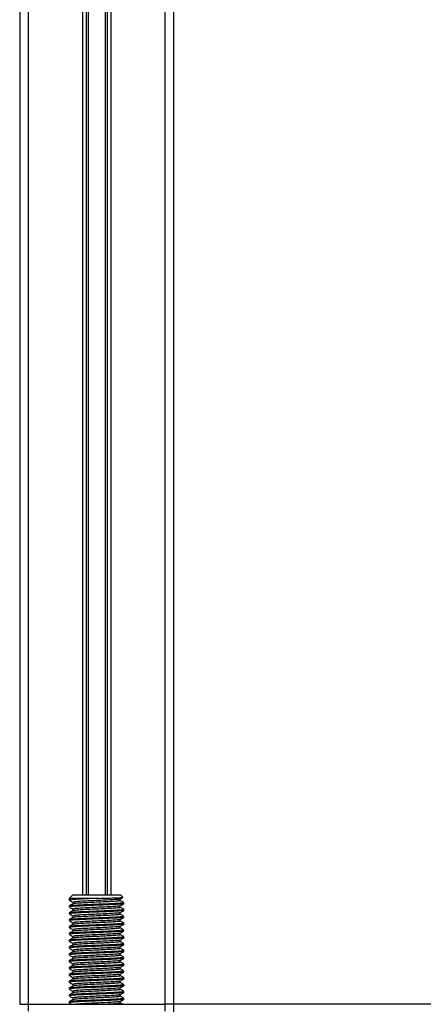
# Model space of a CAD drawing. Header units: millimetres. Extents: x 0 to 420, y 0 to 297.
# Tile 18 of 90: x 74.66 to 80.92, y 201.73 to 217. Entities that reach past the tile are written whole.
import ezdxf

# ---------------------------------------------------------------- set-up
doc = ezdxf.new("R2010")
doc.units = ezdxf.units.MM

msp = doc.modelspace()

# ---------------------------------------------------------------- linework, layer by layer
at = {"color": 7, "linetype": 'Continuous', "lineweight": 25}
for p, q in [((74.66041, 231.94427), (74.66041, 201.72637)), ((74.79294, 231.94427), (74.79294, 201.72637)), ((76.9135, 231.94427), (76.9135, 201.72637)), ((77.04603, 231.94427), (77.04603, 201.72637)), ((75.63321, 226.75421), (75.63321, 203.42281)), ((75.69068, 226.75421), (75.69068, 203.42281)), ((75.72112, 226.75421), (75.72112, 203.42281)), ((75.98533, 226.75421), (75.98533, 203.42281)), ((76.01576, 226.75421), (76.01576, 203.42281)), ((76.07323, 226.75421), (76.07323, 203.42281)), ((75.48212, 203.42281), (75.42911, 203.3698)), ((75.48212, 203.42281), (76.22432, 203.42281)), ((76.25874, 203.38839), (76.22432, 203.42281)), ((75.42911, 203.3698), (75.42911, 203.34177)), ((75.89, 203.3698), (75.42911, 203.3698)), ((75.4865, 203.3086), (75.4865, 203.28285)), ((76.21994, 203.3351), (76.21994, 203.36095)), ((76.21994, 203.22908), (76.21994, 203.25492)), ((76.27733, 203.28874), (76.27733, 203.30204)), ((75.42911, 203.249), (75.42911, 203.23574)), ((75.42911, 203.14297), (75.42911, 203.12972)), ((75.4865, 203.20257), (75.4865, 203.17682)), ((76.21994, 203.12305), (76.21994, 203.14889)), ((76.27733, 203.18271), (76.27733, 203.19601)), ((75.42911, 203.03694), (75.42911, 203.02369)), ((75.4865, 203.09654), (75.4865, 203.0708)), ((75.4865, 202.99051), (75.4865, 202.96477)), ((76.21994, 203.01702), (76.21994, 203.04286)), ((76.27733, 203.07668), (76.27733, 203.08999)), ((76.27733, 202.97065), (76.27733, 202.98396)), ((75.42911, 202.93092), (75.42911, 202.91766)), ((75.42911, 202.82489), (75.42911, 202.81163)), ((75.4865, 202.88449), (75.4865, 202.85874)), ((76.21994, 202.91099), (76.21994, 202.93684)), ((76.21994, 202.80497), (76.21994, 202.83081)), ((76.27361, 202.86463), (76.27673, 202.8637)), ((76.27733, 202.86463), (76.27733, 202.87793)), ((75.42911, 202.71886), (75.42911, 202.70561)), ((75.4865, 202.77846), (75.4865, 202.75271)), ((75.4865, 202.67243), (75.4865, 202.64669)), ((76.21994, 202.69894), (76.21994, 202.72478)), ((76.27733, 202.7586), (76.27733, 202.7719)), ((76.27733, 202.65257), (76.27733, 202.66587)), ((75.42911, 202.61283), (75.42911, 202.59958)), ((75.42911, 202.5068), (75.42911, 202.49355)), ((75.4865, 202.5664), (75.4865, 202.54066)), ((76.21994, 202.59291), (76.21994, 202.61875)), ((76.21994, 202.48688), (76.21994, 202.51273)), ((76.27733, 202.54654), (76.27733, 202.55985)), ((75.42911, 202.40078), (75.42911, 202.38752)), ((75.4865, 202.46038), (75.4865, 202.43463)), ((75.4865, 202.35435), (75.4865, 202.3286)), ((76.21994, 202.38085), (76.21994, 202.4067)), ((76.27361, 202.44051), (76.27673, 202.43959)), ((76.27733, 202.44051), (76.27733, 202.45382)), ((76.27733, 202.33449), (76.27733, 202.34779)), ((75.42911, 202.29475), (75.42911, 202.2815)), ((75.42911, 202.18872), (75.42911, 202.17547)), ((75.4865, 202.24832), (75.4865, 202.22257)), ((76.21994, 202.27483), (76.21994, 202.30067)), ((76.21994, 202.1688), (76.21994, 202.19464)), ((76.27361, 202.22846), (76.27673, 202.22753)), ((76.27733, 202.22846), (76.27733, 202.24176)), ((75.42911, 202.08269), (75.42911, 202.06944)), ((75.4865, 202.14229), (75.4865, 202.11655)), ((75.4865, 202.03626), (75.4865, 202.01052)), ((76.21994, 202.06277), (76.21994, 202.08862)), ((76.27733, 202.12243), (76.27733, 202.13574)), ((75.42911, 201.97667), (75.42911, 201.96341)), ((75.4865, 201.93024), (75.4865, 201.90449)), ((76.21994, 201.95674), (76.21994, 201.98259)), ((76.27361, 201.91038), (76.27673, 201.90945)), ((76.27733, 202.0164), (76.27733, 202.02971)), ((76.27733, 201.91038), (76.27733, 201.92368)), ((74.66041, 201.72637), (74.79294, 201.72637)), ((74.79294, 201.72637), (76.9135, 201.72637)), ((74.79294, 201.72637), (74.79294, 201.62034)), ((75.42911, 201.87064), (75.42911, 201.85738)), ((75.42911, 201.76461), (75.42911, 201.75136)), ((75.4865, 201.82421), (75.4865, 201.79846)), ((76.21994, 201.85072), (76.21994, 201.87656)), ((76.21994, 201.74469), (76.21994, 201.77053)), ((76.27361, 201.80435), (76.27673, 201.80342)), ((76.27733, 201.80435), (76.27733, 201.81765)), ((77.04603, 201.72637), (76.9135, 201.72637)), ((76.9135, 201.72637), (76.9135, 201.62034)), ((138.80719, 201.72637), (77.04603, 201.72637)), ((77.04603, 201.72637), (77.04603, 201.60974))]:
    msp.add_line(p, q, dxfattribs=at)
for points, knots in [([(75.48776, 203.28358), (75.47816, 203.27802), (75.45896, 203.2669), (75.43976, 203.25578), (75.43016, 203.25022)], [0, 0, 0, 0, 0.49989867, 1, 1, 1, 1]), ([(75.43074, 203.34022), (75.44034, 203.33467), (75.45893, 203.32391), (75.47751, 203.31314), (75.4865, 203.30793)], [0, 0, 0, 0, 0.51635581, 1, 1, 1, 1]), ([(75.89, 203.3698), (75.85051, 203.36831), (75.75621, 203.36476), (75.61576, 203.35837), (75.49978, 203.35217), (75.43416, 203.3468), (75.43598, 203.34317), (75.43669, 203.34177)], [0, 0, 0, 0, 0.16849647, 0.40238247, 0.63007112, 0.8575321, 1, 1, 1, 1]), ([(76.27014, 203.30204), (76.27044, 203.30056), (76.27119, 203.29688), (76.20374, 203.29185), (76.08631, 203.28501), (75.93259, 203.27843), (75.76845, 203.27258), (75.61584, 203.26559), (75.49976, 203.2594), (75.43416, 203.25402), (75.43598, 203.25039), (75.43669, 203.249)], [0, 0, 0, 0, 0.07952416, 0.19773806, 0.32061745, 0.44242089, 0.56109289, 0.68454905, 0.80473395, 0.92479867, 1, 1, 1, 1]), ([(76.27361, 203.28874), (76.27481, 203.28843), (76.28458, 203.2859), (76.24411, 203.28153), (76.15345, 203.27536), (76.02413, 203.26891), (75.89179, 203.26382), (75.75602, 203.25874), (75.61581, 203.25234), (75.49977, 203.24615), (75.43416, 203.24077), (75.43598, 203.23714), (75.43669, 203.23574)], [0, 0, 0, 0, 0.0167834, 0.13700153, 0.25698079, 0.38043598, 0.47226866, 0.56118953, 0.6846185, 0.80477694, 0.92481522, 1, 1, 1, 1]), ([(76.21167, 203.35995), (76.2115, 203.35906), (76.21092, 203.35599), (76.15554, 203.35151), (76.05498, 203.34464), (75.9218, 203.33807), (75.77993, 203.33222), (75.64796, 203.32523), (75.54758, 203.31904), (75.4908, 203.31365), (75.4924, 203.31001), (75.49302, 203.3086)], [0, 0, 0, 0, 0.04929084, 0.1712997, 0.29812922, 0.42384695, 0.54632913, 0.67375466, 0.7978, 0.92172117, 1, 1, 1, 1]), ([(76.21167, 203.25392), (76.2115, 203.25304), (76.21092, 203.24997), (76.15554, 203.24548), (76.05498, 203.23862), (75.9218, 203.23205), (75.77993, 203.2262), (75.64796, 203.2192), (75.54758, 203.21301), (75.4908, 203.20762), (75.4924, 203.20398), (75.49302, 203.20258)], [0, 0, 0, 0, 0.04929084, 0.1712997, 0.29812922, 0.42384695, 0.54632913, 0.67375466, 0.7978, 0.92172117, 1, 1, 1, 1]), ([(76.21369, 203.33515), (76.21394, 203.33368), (76.21457, 203.33001), (76.1563, 203.32499), (76.05478, 203.31814), (75.92184, 203.31157), (75.77996, 203.30572), (75.64779, 203.29872), (75.54823, 203.29253), (75.49382, 203.28762), (75.49421, 203.28449), (75.49432, 203.28359)], [0, 0, 0, 0, 0.08121257, 0.20269512, 0.32897753, 0.45415295, 0.57610678, 0.70298262, 0.82649287, 0.94987948, 1, 1, 1, 1]), ([(75.89, 203.3698), (75.93623, 203.37094), (76.02869, 203.37321), (76.14591, 203.3771), (76.22659, 203.38068), (76.26483, 203.38337), (76.25789, 203.38516), (76.25599, 203.38565)], [0, 0, 0, 0, 0.22848125, 0.45696251, 0.68544372, 0.91407716, 1, 1, 1, 1]), ([(76.21813, 203.3599), (76.22772, 203.36545), (76.24136, 203.37336), (76.25501, 203.38126), (76.25906, 203.3836)], [0, 0, 0, 0, 0.70317228, 1, 1, 1, 1]), ([(76.21813, 203.25387), (76.22772, 203.25943), (76.24691, 203.27054), (76.2661, 203.28165), (76.2757, 203.28721)], [0, 0, 0, 0, 0.4999098, 1, 1, 1, 1]), ([(76.27629, 203.30324), (76.26668, 203.3088), (76.2479, 203.31967), (76.22912, 203.33055), (76.21994, 203.33587)], [0, 0, 0, 0, 0.51125952, 1, 1, 1, 1]), ([(75.48776, 203.17755), (75.47816, 203.17199), (75.45896, 203.16087), (75.43976, 203.14975), (75.43016, 203.1442)], [0, 0, 0, 0, 0.49989867, 1, 1, 1, 1]), ([(75.43074, 203.23419), (75.44034, 203.22864), (75.45893, 203.21788), (75.47751, 203.20711), (75.4865, 203.20191)], [0, 0, 0, 0, 0.51635581, 1, 1, 1, 1]), ([(75.43074, 203.12817), (75.44034, 203.12261), (75.45893, 203.11185), (75.47751, 203.10109), (75.4865, 203.09588)], [0, 0, 0, 0, 0.51635581, 1, 1, 1, 1]), ([(76.27014, 203.19601), (76.27044, 203.19453), (76.27119, 203.19086), (76.20374, 203.18583), (76.08631, 203.17898), (75.93259, 203.17241), (75.76845, 203.16656), (75.61584, 203.15956), (75.49976, 203.15337), (75.43416, 203.14799), (75.43598, 203.14437), (75.43669, 203.14297)], [0, 0, 0, 0, 0.07952416, 0.19773806, 0.32061745, 0.44242089, 0.56109289, 0.68454905, 0.80473395, 0.92479867, 1, 1, 1, 1]), ([(76.27361, 203.18271), (76.27481, 203.1824), (76.28458, 203.17987), (76.24411, 203.1755), (76.15345, 203.16934), (76.02413, 203.16288), (75.89179, 203.15779), (75.75602, 203.15271), (75.61581, 203.14631), (75.49977, 203.14012), (75.43416, 203.13474), (75.43598, 203.13111), (75.43669, 203.12972)], [0, 0, 0, 0, 0.0167834, 0.13700153, 0.25698079, 0.38043598, 0.47226866, 0.56118953, 0.6846185, 0.80477694, 0.92481522, 1, 1, 1, 1]), ([(76.21167, 203.14789), (76.2115, 203.14701), (76.21092, 203.14394), (76.15554, 203.13945), (76.05498, 203.13259), (75.9218, 203.12602), (75.77993, 203.12017), (75.64796, 203.11317), (75.54758, 203.10699), (75.4908, 203.1016), (75.4924, 203.09796), (75.49302, 203.09655)], [0, 0, 0, 0, 0.04929084, 0.1712997, 0.29812922, 0.42384695, 0.54632913, 0.67375466, 0.7978, 0.92172117, 1, 1, 1, 1]), ([(76.21369, 203.22912), (76.21394, 203.22765), (76.21457, 203.22398), (76.1563, 203.21896), (76.05478, 203.21211), (75.92184, 203.20554), (75.77996, 203.19969), (75.64779, 203.19269), (75.54823, 203.1865), (75.49382, 203.18159), (75.49421, 203.17846), (75.49432, 203.17756)], [0, 0, 0, 0, 0.08121257, 0.20269512, 0.32897753, 0.45415295, 0.57610678, 0.70298262, 0.82649287, 0.94987948, 1, 1, 1, 1]), ([(76.21369, 203.12309), (76.21394, 203.12162), (76.21457, 203.11795), (76.1563, 203.11293), (76.05478, 203.10608), (75.92184, 203.09951), (75.77996, 203.09366), (75.64779, 203.08667), (75.54823, 203.08047), (75.49382, 203.07556), (75.49421, 203.07244), (75.49432, 203.07153)], [0, 0, 0, 0, 0.08121257, 0.20269512, 0.32897753, 0.45415295, 0.57610678, 0.70298262, 0.82649287, 0.94987948, 1, 1, 1, 1]), ([(76.21813, 203.14784), (76.22772, 203.1534), (76.24691, 203.16451), (76.2661, 203.17562), (76.2757, 203.18118)], [0, 0, 0, 0, 0.4999098, 1, 1, 1, 1]), ([(76.27629, 203.19721), (76.26668, 203.20277), (76.2479, 203.21364), (76.22912, 203.22452), (76.21994, 203.22984)], [0, 0, 0, 0, 0.51125952, 1, 1, 1, 1]), ([(76.27629, 203.09118), (76.26668, 203.09674), (76.2479, 203.10761), (76.22912, 203.11849), (76.21994, 203.12381)], [0, 0, 0, 0, 0.51125952, 1, 1, 1, 1]), ([(75.48776, 203.07152), (75.47816, 203.06596), (75.45896, 203.05484), (75.43976, 203.04373), (75.43016, 203.03817)], [0, 0, 0, 0, 0.49989867, 1, 1, 1, 1]), ([(75.48776, 202.9655), (75.47816, 202.95994), (75.45896, 202.94881), (75.43976, 202.9377), (75.43016, 202.93214)], [0, 0, 0, 0, 0.49989867, 1, 1, 1, 1]), ([(75.43074, 203.02214), (75.44034, 203.01658), (75.45893, 203.00582), (75.47751, 202.99506), (75.4865, 202.98985)], [0, 0, 0, 0, 0.51635581, 1, 1, 1, 1]), ([(76.27014, 203.08999), (76.27044, 203.08851), (76.27119, 203.08483), (76.20374, 203.0798), (76.08631, 203.07295), (75.93259, 203.06638), (75.76845, 203.06053), (75.61584, 203.05353), (75.49976, 203.04735), (75.43416, 203.04197), (75.43598, 203.03834), (75.43669, 203.03694)], [0, 0, 0, 0, 0.079524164, 0.19773806, 0.320617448, 0.442420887, 0.561092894, 0.684549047, 0.804733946, 0.924798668, 1, 1, 1, 1]), ([(76.27361, 203.07668), (76.27481, 203.07637), (76.28458, 203.07385), (76.24411, 203.06948), (76.15345, 203.06331), (76.02413, 203.05685), (75.89179, 203.05176), (75.75602, 203.04668), (75.61581, 203.04028), (75.49977, 203.03409), (75.43416, 203.02871), (75.43598, 203.02509), (75.43669, 203.02369)], [0, 0, 0, 0, 0.0167834, 0.13700153, 0.25698079, 0.38043598, 0.47226866, 0.56118953, 0.6846185, 0.80477694, 0.92481522, 1, 1, 1, 1]), ([(76.27014, 202.98396), (76.27044, 202.98248), (76.27119, 202.9788), (76.20374, 202.97377), (76.08631, 202.96692), (75.93259, 202.96035), (75.76845, 202.9545), (75.61584, 202.9475), (75.49976, 202.94132), (75.43416, 202.93594), (75.43598, 202.93231), (75.43669, 202.93092)], [0, 0, 0, 0, 0.079524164, 0.19773806, 0.320617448, 0.442420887, 0.561092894, 0.684549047, 0.804733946, 0.924798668, 1, 1, 1, 1]), ([(76.27361, 202.97065), (76.27481, 202.97034), (76.28458, 202.96782), (76.24411, 202.96345), (76.15345, 202.95728), (76.02413, 202.95083), (75.89179, 202.94573), (75.75602, 202.94065), (75.61581, 202.93426), (75.49977, 202.92806), (75.43416, 202.92269), (75.43598, 202.91906), (75.43669, 202.91766)], [0, 0, 0, 0, 0.0167834, 0.13700153, 0.25698079, 0.38043598, 0.47226866, 0.56118953, 0.6846185, 0.80477694, 0.92481522, 1, 1, 1, 1]), ([(76.21167, 203.04186), (76.2115, 203.04098), (76.21092, 203.03791), (76.15554, 203.03342), (76.05498, 203.02656), (75.9218, 203.01999), (75.77993, 203.01414), (75.64796, 203.00714), (75.54758, 203.00096), (75.4908, 202.99557), (75.4924, 202.99193), (75.49302, 202.99052)], [0, 0, 0, 0, 0.04929084, 0.1712997, 0.29812922, 0.42384695, 0.54632913, 0.67375466, 0.7978, 0.92172117, 1, 1, 1, 1]), ([(76.21369, 203.01706), (76.21394, 203.01559), (76.21457, 203.01193), (76.1563, 203.0069), (76.05478, 203.00006), (75.92184, 202.99348), (75.77996, 202.98763), (75.64779, 202.98064), (75.54823, 202.97445), (75.49382, 202.96954), (75.49421, 202.96641), (75.49432, 202.96551)], [0, 0, 0, 0, 0.08121257, 0.20269512, 0.32897753, 0.45415295, 0.57610678, 0.70298262, 0.82649287, 0.94987948, 1, 1, 1, 1]), ([(76.21813, 203.04181), (76.22772, 203.04737), (76.24691, 203.05849), (76.2661, 203.0696), (76.2757, 203.07515)], [0, 0, 0, 0, 0.4999098, 1, 1, 1, 1]), ([(76.21813, 202.93579), (76.22772, 202.94134), (76.24691, 202.95246), (76.2661, 202.96357), (76.2757, 202.96912)], [0, 0, 0, 0, 0.4999098, 1, 1, 1, 1]), ([(76.27629, 202.98515), (76.26668, 202.99071), (76.2479, 203.00159), (76.22912, 203.01247), (76.21994, 203.01778)], [0, 0, 0, 0, 0.51125952, 1, 1, 1, 1]), ([(75.48776, 202.85947), (75.47816, 202.85391), (75.45896, 202.84279), (75.43976, 202.83167), (75.43016, 202.82611)], [0, 0, 0, 0, 0.49989867, 1, 1, 1, 1]), ([(75.43074, 202.91611), (75.44034, 202.91056), (75.45893, 202.8998), (75.47751, 202.88903), (75.4865, 202.88382)], [0, 0, 0, 0, 0.51635581, 1, 1, 1, 1]), ([(75.43074, 202.81008), (75.44034, 202.80453), (75.45893, 202.79377), (75.47751, 202.783), (75.4865, 202.7778)], [0, 0, 0, 0, 0.51635581, 1, 1, 1, 1]), ([(76.27014, 202.87793), (76.27044, 202.87645), (76.27119, 202.87277), (76.20374, 202.86774), (76.08631, 202.86089), (75.93259, 202.85432), (75.76845, 202.84847), (75.61584, 202.84148), (75.49976, 202.83529), (75.43416, 202.82991), (75.43598, 202.82628), (75.43669, 202.82489)], [0, 0, 0, 0, 0.079524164, 0.19773806, 0.320617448, 0.442420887, 0.561092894, 0.684549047, 0.804733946, 0.924798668, 1, 1, 1, 1]), ([(76.27316, 202.86311), (76.26508, 202.8612), (76.24811, 202.85719), (76.15147, 202.85126), (76.02452, 202.8448), (75.8917, 202.83971), (75.75605, 202.83463), (75.6158, 202.82823), (75.49977, 202.82204), (75.43416, 202.81666), (75.43598, 202.81303), (75.43669, 202.81163)], [0, 0, 0, 0, 0.11210007, 0.235541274, 0.362558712, 0.457041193, 0.548527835, 0.675518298, 0.799143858, 0.922645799, 1, 1, 1, 1]), ([(76.21167, 202.93584), (76.2115, 202.93495), (76.21092, 202.93188), (76.15554, 202.9274), (76.05498, 202.92053), (75.9218, 202.91396), (75.77993, 202.90811), (75.64796, 202.90112), (75.54758, 202.89493), (75.4908, 202.88954), (75.4924, 202.8859), (75.49302, 202.88449)], [0, 0, 0, 0, 0.04929084, 0.1712997, 0.29812922, 0.42384695, 0.54632913, 0.67375466, 0.7978, 0.92172117, 1, 1, 1, 1]), ([(76.21167, 202.82981), (76.2115, 202.82892), (76.21092, 202.82586), (76.15554, 202.82137), (76.05498, 202.8145), (75.9218, 202.80794), (75.77993, 202.80209), (75.64796, 202.79509), (75.54758, 202.7889), (75.4908, 202.78351), (75.4924, 202.77987), (75.49302, 202.77846)], [0, 0, 0, 0, 0.04929084, 0.1712997, 0.29812922, 0.42384695, 0.54632913, 0.67375466, 0.7978, 0.92172117, 1, 1, 1, 1]), ([(76.21369, 202.91104), (76.21394, 202.90957), (76.21457, 202.9059), (76.1563, 202.90088), (76.05478, 202.89403), (75.92184, 202.88746), (75.77996, 202.88161), (75.64779, 202.87461), (75.54823, 202.86842), (75.49382, 202.86351), (75.49421, 202.86038), (75.49432, 202.85948)], [0, 0, 0, 0, 0.08121257, 0.20269512, 0.32897753, 0.45415295, 0.57610678, 0.70298262, 0.82649287, 0.94987948, 1, 1, 1, 1]), ([(76.21369, 202.80501), (76.21394, 202.80354), (76.21457, 202.79987), (76.1563, 202.79485), (76.05478, 202.788), (75.92184, 202.78143), (75.77996, 202.77558), (75.64779, 202.76858), (75.54823, 202.76239), (75.49382, 202.75748), (75.49421, 202.75435), (75.49432, 202.75345)], [0, 0, 0, 0, 0.08121257, 0.20269512, 0.32897753, 0.45415295, 0.57610678, 0.70298262, 0.82649287, 0.94987948, 1, 1, 1, 1]), ([(76.21813, 202.82976), (76.22772, 202.83532), (76.24691, 202.84643), (76.2661, 202.85754), (76.2757, 202.8631)], [0, 0, 0, 0, 0.4999098, 1, 1, 1, 1]), ([(76.27629, 202.87913), (76.26668, 202.88469), (76.2479, 202.89556), (76.22912, 202.90644), (76.21994, 202.91175)], [0, 0, 0, 0, 0.51125952, 1, 1, 1, 1]), ([(76.27629, 202.7731), (76.26668, 202.77866), (76.2479, 202.78953), (76.22912, 202.80041), (76.21994, 202.80573)], [0, 0, 0, 0, 0.51125952, 1, 1, 1, 1]), ([(75.48776, 202.75344), (75.47816, 202.74788), (75.45896, 202.73676), (75.43976, 202.72564), (75.43016, 202.72009)], [0, 0, 0, 0, 0.49989867, 1, 1, 1, 1]), ([(75.48776, 202.64741), (75.47816, 202.64185), (75.45896, 202.63073), (75.43976, 202.61962), (75.43016, 202.61406)], [0, 0, 0, 0, 0.49989867, 1, 1, 1, 1]), ([(75.43074, 202.70406), (75.44034, 202.6985), (75.45893, 202.68774), (75.47751, 202.67697), (75.4865, 202.67177)], [0, 0, 0, 0, 0.51635581, 1, 1, 1, 1]), ([(76.27014, 202.7719), (76.27044, 202.77042), (76.27119, 202.76675), (76.20374, 202.76171), (76.08631, 202.75487), (75.93259, 202.74829), (75.76845, 202.74245), (75.61584, 202.73545), (75.49976, 202.72926), (75.43416, 202.72388), (75.43598, 202.72026), (75.43669, 202.71886)], [0, 0, 0, 0, 0.07952416, 0.19773806, 0.32061745, 0.44242089, 0.56109289, 0.68454905, 0.80473395, 0.92479867, 1, 1, 1, 1]), ([(76.27361, 202.7586), (76.27481, 202.75829), (76.28458, 202.75576), (76.24411, 202.75139), (76.15345, 202.74523), (76.02413, 202.73877), (75.89179, 202.73368), (75.75602, 202.7286), (75.61581, 202.7222), (75.49977, 202.71601), (75.43416, 202.71063), (75.43598, 202.707), (75.43669, 202.70561)], [0, 0, 0, 0, 0.0167834, 0.13700153, 0.25698079, 0.38043598, 0.47226866, 0.56118953, 0.6846185, 0.80477694, 0.92481522, 1, 1, 1, 1]), ([(76.27014, 202.66587), (76.27044, 202.6644), (76.27119, 202.66072), (76.20374, 202.65569), (76.08631, 202.64884), (75.93259, 202.64227), (75.76845, 202.63642), (75.61584, 202.62942), (75.49976, 202.62324), (75.43416, 202.61786), (75.43598, 202.61423), (75.43669, 202.61283)], [0, 0, 0, 0, 0.079524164, 0.19773806, 0.320617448, 0.442420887, 0.561092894, 0.684549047, 0.804733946, 0.924798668, 1, 1, 1, 1]), ([(76.27361, 202.65257), (76.27481, 202.65226), (76.28458, 202.64974), (76.24411, 202.64536), (76.15345, 202.6392), (76.02413, 202.63274), (75.89179, 202.62765), (75.75602, 202.62257), (75.61581, 202.61617), (75.49977, 202.60998), (75.43416, 202.6046), (75.43598, 202.60098), (75.43669, 202.59958)], [0, 0, 0, 0, 0.0167834, 0.13700153, 0.25698079, 0.38043598, 0.47226866, 0.56118953, 0.6846185, 0.80477694, 0.92481522, 1, 1, 1, 1]), ([(76.21167, 202.72378), (76.2115, 202.7229), (76.21092, 202.71983), (76.15554, 202.71534), (76.05498, 202.70848), (75.9218, 202.70191), (75.77993, 202.69606), (75.64796, 202.68906), (75.54758, 202.68288), (75.4908, 202.67748), (75.4924, 202.67385), (75.49302, 202.67244)], [0, 0, 0, 0, 0.049290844, 0.171299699, 0.298129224, 0.423846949, 0.546329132, 0.673754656, 0.797799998, 0.92172117, 1, 1, 1, 1]), ([(76.21369, 202.69898), (76.21394, 202.69751), (76.21457, 202.69384), (76.1563, 202.68882), (76.05478, 202.68197), (75.92184, 202.6754), (75.77996, 202.66955), (75.64779, 202.66256), (75.54823, 202.65636), (75.49382, 202.65145), (75.49421, 202.64833), (75.49432, 202.64742)], [0, 0, 0, 0, 0.08121257, 0.20269512, 0.32897753, 0.45415295, 0.57610678, 0.70298262, 0.82649287, 0.94987948, 1, 1, 1, 1]), ([(76.21813, 202.72373), (76.22772, 202.72929), (76.24691, 202.7404), (76.2661, 202.75151), (76.2757, 202.75707)], [0, 0, 0, 0, 0.4999098, 1, 1, 1, 1]), ([(76.21813, 202.6177), (76.22772, 202.62326), (76.24691, 202.63438), (76.2661, 202.64549), (76.2757, 202.65104)], [0, 0, 0, 0, 0.4999098, 1, 1, 1, 1]), ([(76.27629, 202.66707), (76.26668, 202.67263), (76.2479, 202.6835), (76.22912, 202.69438), (76.21994, 202.6997)], [0, 0, 0, 0, 0.51125952, 1, 1, 1, 1]), ([(75.48776, 202.54139), (75.47816, 202.53583), (75.45896, 202.5247), (75.43976, 202.51359), (75.43016, 202.50803)], [0, 0, 0, 0, 0.49989867, 1, 1, 1, 1]), ([(75.43074, 202.59803), (75.44034, 202.59247), (75.45893, 202.58171), (75.47751, 202.57095), (75.4865, 202.56574)], [0, 0, 0, 0, 0.51635581, 1, 1, 1, 1]), ([(75.43074, 202.492), (75.44034, 202.48644), (75.45893, 202.47568), (75.47751, 202.46492), (75.4865, 202.45971)], [0, 0, 0, 0, 0.51635581, 1, 1, 1, 1]), ([(76.27014, 202.55985), (76.27044, 202.55837), (76.27119, 202.55469), (76.20374, 202.54966), (76.08631, 202.54281), (75.93259, 202.53624), (75.76845, 202.53039), (75.61584, 202.52339), (75.49976, 202.51721), (75.43416, 202.51183), (75.43598, 202.5082), (75.43669, 202.5068)], [0, 0, 0, 0, 0.07952416, 0.19773806, 0.32061745, 0.44242089, 0.56109289, 0.68454905, 0.80473395, 0.92479867, 1, 1, 1, 1]), ([(76.27361, 202.54654), (76.27481, 202.54623), (76.28458, 202.54371), (76.24411, 202.53934), (76.15345, 202.53317), (76.02413, 202.52672), (75.89179, 202.52162), (75.75602, 202.51654), (75.61581, 202.51014), (75.49977, 202.50395), (75.43416, 202.49857), (75.43598, 202.49495), (75.43669, 202.49355)], [0, 0, 0, 0, 0.016783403, 0.137001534, 0.256980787, 0.380435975, 0.472268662, 0.56118953, 0.684618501, 0.804776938, 0.924815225, 1, 1, 1, 1]), ([(76.21167, 202.61775), (76.2115, 202.61687), (76.21092, 202.6138), (76.15554, 202.60931), (76.05498, 202.60245), (75.9218, 202.59588), (75.77993, 202.59003), (75.64796, 202.58303), (75.54758, 202.57685), (75.4908, 202.57146), (75.4924, 202.56782), (75.49302, 202.56641)], [0, 0, 0, 0, 0.04929084, 0.1712997, 0.29812922, 0.42384695, 0.54632913, 0.67375466, 0.7978, 0.92172117, 1, 1, 1, 1]), ([(76.21167, 202.51172), (76.2115, 202.51084), (76.21092, 202.50777), (76.15554, 202.50328), (76.05498, 202.49642), (75.9218, 202.48985), (75.77993, 202.484), (75.64796, 202.47701), (75.54758, 202.47082), (75.4908, 202.46543), (75.4924, 202.46179), (75.49302, 202.46038)], [0, 0, 0, 0, 0.04929084, 0.1712997, 0.29812922, 0.42384695, 0.54632913, 0.67375466, 0.7978, 0.92172117, 1, 1, 1, 1]), ([(76.21369, 202.59295), (76.21394, 202.59148), (76.21457, 202.58782), (76.1563, 202.58279), (76.05478, 202.57595), (75.92184, 202.56937), (75.77996, 202.56352), (75.64779, 202.55653), (75.54823, 202.55034), (75.49382, 202.54543), (75.49421, 202.5423), (75.49432, 202.5414)], [0, 0, 0, 0, 0.08121257, 0.20269512, 0.32897753, 0.45415295, 0.57610678, 0.70298262, 0.82649287, 0.94987948, 1, 1, 1, 1]), ([(76.21813, 202.51168), (76.22772, 202.51723), (76.24691, 202.52835), (76.2661, 202.53946), (76.2757, 202.54501)], [0, 0, 0, 0, 0.4999098, 1, 1, 1, 1]), ([(76.27629, 202.56104), (76.26668, 202.5666), (76.2479, 202.57747), (76.22912, 202.58835), (76.21994, 202.59367)], [0, 0, 0, 0, 0.51125952, 1, 1, 1, 1]), ([(75.48776, 202.43536), (75.47816, 202.4298), (75.45896, 202.41868), (75.43976, 202.40756), (75.43016, 202.402)], [0, 0, 0, 0, 0.49989867, 1, 1, 1, 1]), ([(75.43074, 202.38597), (75.44034, 202.38042), (75.45893, 202.36966), (75.47751, 202.35889), (75.4865, 202.35368)], [0, 0, 0, 0, 0.51635581, 1, 1, 1, 1]), ([(76.27014, 202.45382), (76.27044, 202.45234), (76.27119, 202.44866), (76.20374, 202.44363), (76.08631, 202.43678), (75.93259, 202.43021), (75.76845, 202.42436), (75.61584, 202.41736), (75.49976, 202.41118), (75.43416, 202.4058), (75.43598, 202.40217), (75.43669, 202.40078)], [0, 0, 0, 0, 0.07952416, 0.19773806, 0.32061745, 0.44242089, 0.56109289, 0.68454905, 0.80473395, 0.92479867, 1, 1, 1, 1]), ([(76.27316, 202.439), (76.26508, 202.43709), (76.24811, 202.43308), (76.15147, 202.42715), (76.02452, 202.42069), (75.8917, 202.4156), (75.75605, 202.41052), (75.6158, 202.40412), (75.49977, 202.39792), (75.43416, 202.39255), (75.43598, 202.38892), (75.43669, 202.38752)], [0, 0, 0, 0, 0.11210007, 0.23554127, 0.36255871, 0.45704119, 0.54852784, 0.6755183, 0.79914386, 0.9226458, 1, 1, 1, 1]), ([(76.27014, 202.34779), (76.27044, 202.34631), (76.27119, 202.34264), (76.20374, 202.3376), (76.08631, 202.33076), (75.93259, 202.32418), (75.76845, 202.31833), (75.61584, 202.31134), (75.49976, 202.30515), (75.43416, 202.29977), (75.43598, 202.29615), (75.43669, 202.29475)], [0, 0, 0, 0, 0.07952416, 0.19773806, 0.32061745, 0.44242089, 0.56109289, 0.68454905, 0.80473395, 0.92479867, 1, 1, 1, 1]), ([(76.21167, 202.4057), (76.2115, 202.40481), (76.21092, 202.40174), (76.15554, 202.39726), (76.05498, 202.39039), (75.9218, 202.38382), (75.77993, 202.37797), (75.64796, 202.37098), (75.54758, 202.36479), (75.4908, 202.3594), (75.4924, 202.35576), (75.49302, 202.35435)], [0, 0, 0, 0, 0.04929084, 0.1712997, 0.29812922, 0.42384695, 0.54632913, 0.67375466, 0.7978, 0.92172117, 1, 1, 1, 1]), ([(76.21369, 202.48693), (76.21394, 202.48546), (76.21457, 202.48179), (76.1563, 202.47677), (76.05478, 202.46992), (75.92184, 202.46335), (75.77996, 202.4575), (75.64779, 202.4505), (75.54823, 202.44431), (75.49382, 202.4394), (75.49421, 202.43627), (75.49432, 202.43537)], [0, 0, 0, 0, 0.08121257, 0.20269512, 0.32897753, 0.45415295, 0.57610678, 0.70298262, 0.82649287, 0.94987948, 1, 1, 1, 1]), ([(76.21369, 202.3809), (76.21394, 202.37943), (76.21457, 202.37576), (76.1563, 202.37074), (76.05478, 202.36389), (75.92184, 202.35732), (75.77996, 202.35147), (75.64779, 202.34447), (75.54823, 202.33828), (75.49382, 202.33337), (75.49421, 202.33024), (75.49432, 202.32934)], [0, 0, 0, 0, 0.08121257, 0.20269512, 0.32897753, 0.45415295, 0.57610678, 0.70298262, 0.82649287, 0.94987948, 1, 1, 1, 1]), ([(76.21813, 202.40565), (76.22772, 202.4112), (76.24691, 202.42232), (76.2661, 202.43343), (76.2757, 202.43899)], [0, 0, 0, 0, 0.4999098, 1, 1, 1, 1]), ([(76.27629, 202.45502), (76.26668, 202.46057), (76.2479, 202.47145), (76.22912, 202.48233), (76.21994, 202.48764)], [0, 0, 0, 0, 0.51125952, 1, 1, 1, 1]), ([(76.27629, 202.34899), (76.26668, 202.35455), (76.2479, 202.36542), (76.22912, 202.3763), (76.21994, 202.38162)], [0, 0, 0, 0, 0.51125952, 1, 1, 1, 1]), ([(75.48776, 202.32933), (75.47816, 202.32377), (75.45896, 202.31265), (75.43976, 202.30153), (75.43016, 202.29597)], [0, 0, 0, 0, 0.49989867, 1, 1, 1, 1]), ([(75.48776, 202.2233), (75.47816, 202.21774), (75.45896, 202.20662), (75.43976, 202.19551), (75.43016, 202.18995)], [0, 0, 0, 0, 0.49989867, 1, 1, 1, 1]), ([(75.43074, 202.27994), (75.44034, 202.27439), (75.45893, 202.26363), (75.47751, 202.25286), (75.4865, 202.24766)], [0, 0, 0, 0, 0.51635581, 1, 1, 1, 1]), ([(76.27361, 202.33449), (76.27481, 202.33418), (76.28458, 202.33165), (76.24411, 202.32728), (76.15345, 202.32111), (76.02413, 202.31466), (75.89179, 202.30957), (75.75602, 202.30449), (75.61581, 202.29809), (75.49977, 202.2919), (75.43416, 202.28652), (75.43598, 202.28289), (75.43669, 202.2815)], [0, 0, 0, 0, 0.016783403, 0.137001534, 0.256980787, 0.380435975, 0.472268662, 0.56118953, 0.684618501, 0.804776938, 0.924815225, 1, 1, 1, 1]), ([(76.27014, 202.24176), (76.27044, 202.24028), (76.27119, 202.23661), (76.20374, 202.23158), (76.08631, 202.22473), (75.93259, 202.21816), (75.76845, 202.21231), (75.61584, 202.20531), (75.49976, 202.19912), (75.43416, 202.19374), (75.43598, 202.19012), (75.43669, 202.18872)], [0, 0, 0, 0, 0.079524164, 0.19773806, 0.320617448, 0.442420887, 0.561092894, 0.684549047, 0.804733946, 0.924798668, 1, 1, 1, 1]), ([(76.27316, 202.22695), (76.26508, 202.22504), (76.24811, 202.22102), (76.15147, 202.2151), (76.02452, 202.20863), (75.8917, 202.20354), (75.75605, 202.19846), (75.6158, 202.19206), (75.49977, 202.18587), (75.43416, 202.18049), (75.43598, 202.17686), (75.43669, 202.17547)], [0, 0, 0, 0, 0.11210007, 0.23554127, 0.36255871, 0.45704119, 0.54852784, 0.6755183, 0.79914386, 0.9226458, 1, 1, 1, 1]), ([(76.21167, 202.29967), (76.2115, 202.29879), (76.21092, 202.29572), (76.15554, 202.29123), (76.05498, 202.28437), (75.9218, 202.2778), (75.77993, 202.27195), (75.64796, 202.26495), (75.54758, 202.25876), (75.4908, 202.25337), (75.4924, 202.24973), (75.49302, 202.24833)], [0, 0, 0, 0, 0.04929084, 0.1712997, 0.29812922, 0.42384695, 0.54632913, 0.67375466, 0.7978, 0.92172117, 1, 1, 1, 1]), ([(76.21167, 202.19364), (76.2115, 202.19276), (76.21092, 202.18969), (76.15554, 202.1852), (76.05498, 202.17834), (75.9218, 202.17177), (75.77993, 202.16592), (75.64796, 202.15892), (75.54758, 202.15274), (75.4908, 202.14735), (75.4924, 202.14371), (75.49302, 202.1423)], [0, 0, 0, 0, 0.04929084, 0.1712997, 0.29812922, 0.42384695, 0.54632913, 0.67375466, 0.7978, 0.92172117, 1, 1, 1, 1]), ([(76.21369, 202.27487), (76.21394, 202.2734), (76.21457, 202.26973), (76.1563, 202.26471), (76.05478, 202.25786), (75.92184, 202.25129), (75.77996, 202.24544), (75.64779, 202.23844), (75.54823, 202.23225), (75.49382, 202.22734), (75.49421, 202.22422), (75.49432, 202.22331)], [0, 0, 0, 0, 0.081212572, 0.202695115, 0.328977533, 0.454152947, 0.576106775, 0.702982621, 0.826492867, 0.949879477, 1, 1, 1, 1]), ([(76.21813, 202.29962), (76.22772, 202.30518), (76.24691, 202.31629), (76.2661, 202.3274), (76.2757, 202.33296)], [0, 0, 0, 0, 0.4999098, 1, 1, 1, 1]), ([(76.21813, 202.19359), (76.22772, 202.19915), (76.24691, 202.21026), (76.2661, 202.22137), (76.2757, 202.22693)], [0, 0, 0, 0, 0.4999098, 1, 1, 1, 1]), ([(76.27629, 202.24296), (76.26668, 202.24852), (76.2479, 202.25939), (76.22912, 202.27027), (76.21994, 202.27559)], [0, 0, 0, 0, 0.51125952, 1, 1, 1, 1]), ([(75.48776, 202.11727), (75.47816, 202.11171), (75.45896, 202.10059), (75.43976, 202.08948), (75.43016, 202.08392)], [0, 0, 0, 0, 0.49989867, 1, 1, 1, 1]), ([(75.43074, 202.17392), (75.44034, 202.16836), (75.45893, 202.1576), (75.47751, 202.14684), (75.4865, 202.14163)], [0, 0, 0, 0, 0.51635581, 1, 1, 1, 1]), ([(75.43074, 202.06789), (75.44034, 202.06233), (75.45893, 202.05157), (75.47751, 202.04081), (75.4865, 202.0356)], [0, 0, 0, 0, 0.51635581, 1, 1, 1, 1]), ([(76.27014, 202.13574), (76.27044, 202.13426), (76.27119, 202.13058), (76.20374, 202.12555), (76.08631, 202.1187), (75.93259, 202.11213), (75.76845, 202.10628), (75.61584, 202.09928), (75.49976, 202.0931), (75.43416, 202.08772), (75.43598, 202.08409), (75.43669, 202.08269)], [0, 0, 0, 0, 0.07952416, 0.19773806, 0.32061745, 0.44242089, 0.56109289, 0.68454905, 0.80473395, 0.92479867, 1, 1, 1, 1]), ([(76.27361, 202.12243), (76.27481, 202.12212), (76.28458, 202.1196), (76.24411, 202.11523), (76.15345, 202.10906), (76.02413, 202.1026), (75.89179, 202.09751), (75.75602, 202.09243), (75.61581, 202.08603), (75.49977, 202.07984), (75.43416, 202.07446), (75.43598, 202.07084), (75.43669, 202.06944)], [0, 0, 0, 0, 0.0167834, 0.13700153, 0.25698079, 0.38043598, 0.47226866, 0.56118953, 0.6846185, 0.80477694, 0.92481522, 1, 1, 1, 1]), ([(76.21167, 202.08761), (76.2115, 202.08673), (76.21092, 202.08366), (76.15554, 202.07917), (76.05498, 202.07231), (75.9218, 202.06574), (75.77993, 202.05989), (75.64796, 202.05289), (75.54758, 202.04671), (75.4908, 202.04132), (75.4924, 202.03768), (75.49302, 202.03627)], [0, 0, 0, 0, 0.04929084, 0.1712997, 0.29812922, 0.42384695, 0.54632913, 0.67375466, 0.7978, 0.92172117, 1, 1, 1, 1]), ([(76.21369, 202.16884), (76.21394, 202.16737), (76.21457, 202.16371), (76.1563, 202.15868), (76.05478, 202.15183), (75.92184, 202.14526), (75.77996, 202.13941), (75.64779, 202.13242), (75.54823, 202.12622), (75.49382, 202.12132), (75.49421, 202.11819), (75.49432, 202.11728)], [0, 0, 0, 0, 0.08121257, 0.20269512, 0.32897753, 0.45415295, 0.57610678, 0.70298262, 0.82649287, 0.94987948, 1, 1, 1, 1]), ([(76.21369, 202.06281), (76.21394, 202.06134), (76.21457, 202.05768), (76.1563, 202.05265), (76.05478, 202.04581), (75.92184, 202.03923), (75.77996, 202.03338), (75.64779, 202.02639), (75.54823, 202.0202), (75.49382, 202.01529), (75.49421, 202.01216), (75.49432, 202.01126)], [0, 0, 0, 0, 0.08121257, 0.20269512, 0.32897753, 0.45415295, 0.57610678, 0.70298262, 0.82649287, 0.94987948, 1, 1, 1, 1]), ([(76.21813, 202.08756), (76.22772, 202.09312), (76.24691, 202.10424), (76.2661, 202.11535), (76.2757, 202.1209)], [0, 0, 0, 0, 0.4999098, 1, 1, 1, 1]), ([(76.27629, 202.13693), (76.26668, 202.14249), (76.2479, 202.15336), (76.22912, 202.16424), (76.21994, 202.16956)], [0, 0, 0, 0, 0.511259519, 1, 1, 1, 1]), ([(76.27629, 202.0309), (76.26668, 202.03646), (76.2479, 202.04734), (76.22912, 202.05822), (76.21994, 202.06353)], [0, 0, 0, 0, 0.51125952, 1, 1, 1, 1]), ([(75.48776, 202.01125), (75.47816, 202.00569), (75.45896, 201.99456), (75.43976, 201.98345), (75.43016, 201.97789)], [0, 0, 0, 0, 0.49989867, 1, 1, 1, 1]), ([(75.48776, 201.90522), (75.47816, 201.89966), (75.45896, 201.88854), (75.43976, 201.87742), (75.43016, 201.87186)], [0, 0, 0, 0, 0.49989867, 1, 1, 1, 1]), ([(75.43074, 201.96186), (75.44034, 201.95631), (75.45893, 201.94555), (75.47751, 201.93478), (75.4865, 201.92957)], [0, 0, 0, 0, 0.51635581, 1, 1, 1, 1]), ([(76.27014, 202.02971), (76.27044, 202.02823), (76.27119, 202.02455), (76.20374, 202.01952), (76.08631, 202.01267), (75.93259, 202.0061), (75.76845, 202.00025), (75.61584, 201.99325), (75.49976, 201.98707), (75.43416, 201.98169), (75.43598, 201.97806), (75.43669, 201.97667)], [0, 0, 0, 0, 0.07952416, 0.19773806, 0.32061745, 0.44242089, 0.56109289, 0.68454905, 0.80473395, 0.92479867, 1, 1, 1, 1]), ([(76.27361, 202.0164), (76.27481, 202.01609), (76.28458, 202.01357), (76.24411, 202.0092), (76.15345, 202.00303), (76.02413, 201.99658), (75.89179, 201.99148), (75.75602, 201.9864), (75.61581, 201.98001), (75.49977, 201.97381), (75.43416, 201.96844), (75.43598, 201.96481), (75.43669, 201.96341)], [0, 0, 0, 0, 0.0167834, 0.13700153, 0.25698079, 0.38043598, 0.47226866, 0.56118953, 0.6846185, 0.80477694, 0.92481522, 1, 1, 1, 1]), ([(76.27014, 201.92368), (76.27044, 201.9222), (76.27119, 201.91852), (76.20374, 201.91349), (76.08631, 201.90664), (75.93259, 201.90007), (75.76845, 201.89422), (75.61584, 201.88723), (75.49976, 201.88104), (75.43416, 201.87566), (75.43598, 201.87203), (75.43669, 201.87064)], [0, 0, 0, 0, 0.07952416, 0.19773806, 0.32061745, 0.44242089, 0.56109289, 0.68454905, 0.80473395, 0.92479867, 1, 1, 1, 1]), ([(76.27316, 201.90886), (76.26508, 201.90695), (76.24811, 201.90294), (76.15147, 201.89702), (76.02452, 201.89055), (75.8917, 201.88546), (75.75605, 201.88038), (75.6158, 201.87398), (75.49977, 201.86779), (75.43416, 201.86241), (75.43598, 201.85878), (75.43669, 201.85738)], [0, 0, 0, 0, 0.11210007, 0.23554127, 0.36255871, 0.45704119, 0.54852784, 0.6755183, 0.79914386, 0.9226458, 1, 1, 1, 1]), ([(76.21167, 201.98159), (76.2115, 201.9807), (76.21092, 201.97763), (76.15554, 201.97315), (76.05498, 201.96628), (75.9218, 201.95971), (75.77993, 201.95386), (75.64796, 201.94687), (75.54758, 201.94068), (75.4908, 201.93529), (75.4924, 201.93165), (75.49302, 201.93024)], [0, 0, 0, 0, 0.04929084, 0.1712997, 0.29812922, 0.42384695, 0.54632913, 0.67375466, 0.7978, 0.92172117, 1, 1, 1, 1]), ([(76.21369, 201.95679), (76.21394, 201.95532), (76.21457, 201.95165), (76.1563, 201.94663), (76.05478, 201.93978), (75.92184, 201.93321), (75.77996, 201.92736), (75.64779, 201.92036), (75.54823, 201.91417), (75.49382, 201.90926), (75.49421, 201.90613), (75.49432, 201.90523)], [0, 0, 0, 0, 0.08121257, 0.20269512, 0.32897753, 0.45415295, 0.57610678, 0.70298262, 0.82649287, 0.94987948, 1, 1, 1, 1]), ([(76.21813, 201.98154), (76.22772, 201.98709), (76.24691, 201.99821), (76.2661, 202.00932), (76.2757, 202.01488)], [0, 0, 0, 0, 0.4999098, 1, 1, 1, 1]), ([(76.21813, 201.87551), (76.22772, 201.88107), (76.24691, 201.89218), (76.2661, 201.90329), (76.2757, 201.90885)], [0, 0, 0, 0, 0.4999098, 1, 1, 1, 1]), ([(76.27629, 201.92488), (76.26668, 201.93044), (76.2479, 201.94131), (76.22912, 201.95219), (76.21994, 201.9575)], [0, 0, 0, 0, 0.511259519, 1, 1, 1, 1]), ([(75.48776, 201.79919), (75.47816, 201.79363), (75.45896, 201.78251), (75.43976, 201.77139), (75.43016, 201.76584)], [0, 0, 0, 0, 0.49989867, 1, 1, 1, 1]), ([(75.43074, 201.85583), (75.44034, 201.85028), (75.45893, 201.83952), (75.47751, 201.82875), (75.4865, 201.82355)], [0, 0, 0, 0, 0.516355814, 1, 1, 1, 1]), ([(75.43074, 201.74981), (75.44034, 201.74425), (75.45384, 201.73644), (75.46733, 201.72862), (75.47122, 201.72637)], [0, 0, 0, 0, 0.7112717, 1, 1, 1, 1]), ([(76.27014, 201.81765), (76.27044, 201.81617), (76.27119, 201.8125), (76.20374, 201.80747), (76.08631, 201.80062), (75.93259, 201.79404), (75.76845, 201.7882), (75.61584, 201.7812), (75.49976, 201.77501), (75.43416, 201.76963), (75.43598, 201.76601), (75.43669, 201.76461)], [0, 0, 0, 0, 0.07952416, 0.19773806, 0.32061745, 0.44242089, 0.56109289, 0.68454905, 0.80473395, 0.92479867, 1, 1, 1, 1]), ([(76.27316, 201.80283), (76.26508, 201.80092), (76.24811, 201.79691), (76.15147, 201.79099), (76.02452, 201.78452), (75.8917, 201.77943), (75.75605, 201.77435), (75.6158, 201.76795), (75.49977, 201.76176), (75.43416, 201.75638), (75.43598, 201.75275), (75.43669, 201.75136)], [0, 0, 0, 0, 0.11210007, 0.235541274, 0.362558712, 0.457041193, 0.548527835, 0.675518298, 0.799143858, 0.922645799, 1, 1, 1, 1]), ([(76.21167, 201.87556), (76.2115, 201.87467), (76.21092, 201.87161), (76.15554, 201.86712), (76.05498, 201.86025), (75.9218, 201.85369), (75.77993, 201.84784), (75.64796, 201.84084), (75.54758, 201.83465), (75.4908, 201.82926), (75.4924, 201.82562), (75.49302, 201.82422)], [0, 0, 0, 0, 0.04929084, 0.1712997, 0.29812922, 0.42384695, 0.54632913, 0.67375466, 0.7978, 0.92172117, 1, 1, 1, 1]), ([(76.21369, 201.85076), (76.21394, 201.84929), (76.21457, 201.84562), (76.1563, 201.8406), (76.05478, 201.83375), (75.92184, 201.82718), (75.77996, 201.82133), (75.64779, 201.81433), (75.54823, 201.80814), (75.49382, 201.80323), (75.49421, 201.8001), (75.49432, 201.7992)], [0, 0, 0, 0, 0.08121257, 0.20269512, 0.32897753, 0.45415295, 0.57610678, 0.70298262, 0.82649287, 0.94987948, 1, 1, 1, 1]), ([(76.21167, 201.76953), (76.2115, 201.76865), (76.21092, 201.76558), (76.15555, 201.76109), (76.05493, 201.75423), (75.92197, 201.74766), (75.77931, 201.74181), (75.65036, 201.7348), (75.56245, 201.72997), (75.5391, 201.72712), (75.53291, 201.72637)], [0, 0, 0, 0, 0.05850805, 0.20333213, 0.35387832, 0.50310481, 0.64849072, 0.79974436, 0.94698573, 1, 1, 1, 1]), ([(76.21369, 201.74473), (76.21399, 201.74326), (76.21475, 201.73959), (76.15512, 201.7346), (76.08467, 201.72947), (76.03096, 201.72683), (76.02164, 201.72637)], [0, 0, 0, 0, 0.22845559, 0.57019291, 0.92543255, 1, 1, 1, 1]), ([(76.21813, 201.76948), (76.22772, 201.77504), (76.24691, 201.78615), (76.2661, 201.79726), (76.2757, 201.80282)], [0, 0, 0, 0, 0.4999098, 1, 1, 1, 1]), ([(76.27629, 201.81885), (76.26668, 201.82441), (76.2479, 201.83528), (76.22912, 201.84616), (76.21994, 201.85148)], [0, 0, 0, 0, 0.51125952, 1, 1, 1, 1]), ([(76.25289, 201.72637), (76.25109, 201.72741), (76.2401, 201.73377), (76.22912, 201.74013), (76.21994, 201.74545)], [0, 0, 0, 0, 0.16418476, 1, 1, 1, 1])]:
    msp.add_open_spline(points, degree=3, knots=knots, dxfattribs=at)

doc.saveas('drawing.dxf')
